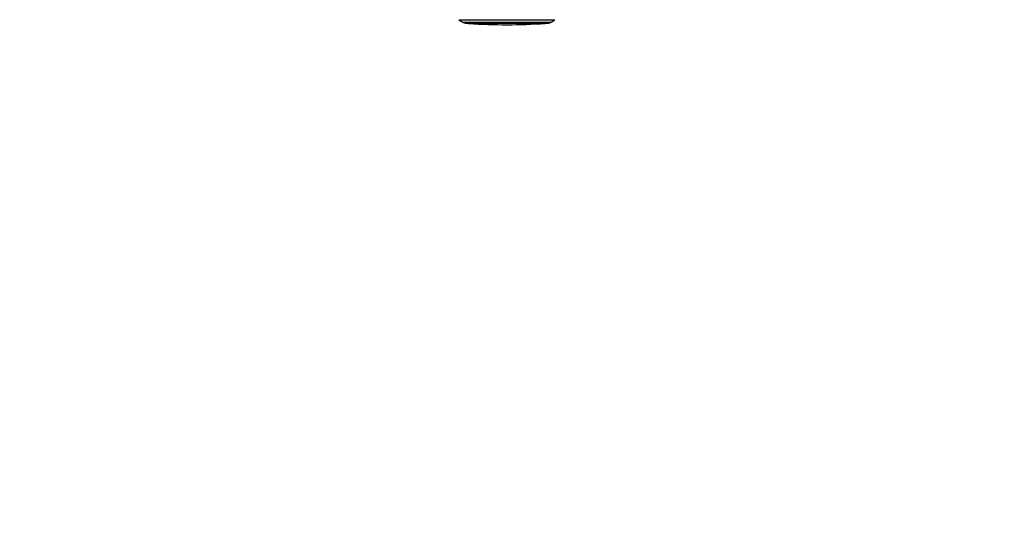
# Model space of a CAD drawing. Header units: millimetres. Extents: x 38476 to 443956, y 24059 to 406945.
# Tile 12 of 75: x 131691 to 204394, y 106871 to 143756. Entities that reach past the tile are written whole.
import ezdxf

# ---------------------------------------------------------------- set-up
doc = ezdxf.new("R2010")
doc.units = ezdxf.units.MM
doc.layers.add('COMPONENT_GEOMETRY', color=7, linetype='Continuous')
doc.styles.add('SLDTEXTSTYLE1', font='TXT', dxfattribs={"width": 0.75})
doc.dimstyles.new('SLDDIMSTYLE0', dxfattribs={"dimtxt": 2500, "dimasz": 165.1, "dimexe": 0, "dimexo": 0.0625, "dimgap": 625, "dimtad": 0, "dimtih": 1, "dimtoh": 1, "dimdec": 0, "dimlfac": 0.02, "dimrnd": 1e-09, "dimzin": 12, "dimdsep": 46, "dimtxsty": 'SLDTEXTSTYLE1', "dimsah": 1, "dimcen": 0.09, "dimadec": 0, "dimazin": 3, "dimtfac": 1, "dimtdec": 0, "dimtofl": 0, "dimtmove": 0, "dimatfit": 3, "dimfxl": 1, "dimfrac": 2, "dimtolj": 1, "dimtzin": 12, "dimarcsym": 0})

# ---------------------------------------------------------------- blocks, each defined once
blk = doc.blocks.new('_D_6')
at = {"layer": 'COMPONENT_GEOMETRY', "color": 7, "ltscale": 50}
for p, q in [((239590, 151446), (252465, 151446)), ((252307, 151446), (252307, 93258)), ((252307, 31102), (252307, 89290)), ((114137, 31102), (252465, 31102))]:
    blk.add_line(p, q, dxfattribs=at)
for points in [[(252307, 151446), (252281, 151281), (252332, 151281)], [(252307, 31102), (252332, 31267), (252281, 31267)]]:
    blk.add_solid(points, dxfattribs=at)
at = {"layer": 'COMPONENT_GEOMETRY', "color": 7, "ltscale": 50, "insert": (248612, 92512), "char_height": 2500, "attachment_point": 1, "style": 'SLDTEXTSTYLE1'}
blk.add_mtext('2407', dxfattribs=at)

msp = doc.modelspace()

# ---------------------------------------------------------------- linework, layer by layer
at = {"color": 7, "linetype": 'Continuous', "lineweight": 25, "ltscale": 50}
for p, q in [((164124.89, 143746.71), (164407.84, 143566.32)), ((164453.83, 143544.66), (164587.03, 143501.58)), ((164888.95, 143475.93), (164881.83, 143475.97)), ((170755.59, 143509.87), (170888.67, 143553.31)), ((170934.6, 143575.09), (171217.06, 143756.24))]:
    msp.add_line(p, q, dxfattribs=at)
at = {"color": 7, "linetype": 'Continuous', "lineweight": 25, "ltscale": 50, "flags": 128}
for points in [[(164124.9, 143746.74), (164128.33, 143746.52), (164148.19, 143746.21), (164185.6, 143745.92), (164240.37, 143745.67), (164312.23, 143745.44), (164400.83, 143745.25), (164505.72, 143745.08), (164626.38, 143744.95), (164762.2, 143744.85), (164912.52, 143744.78), (165076.58, 143744.75), (165253.57, 143744.75), (165442.59, 143744.78), (165642.72, 143744.85), (165852.95, 143744.95), (166072.25, 143745.08), (166299.5, 143745.25), (166533.59, 143745.44), (166773.35, 143745.67), (167017.58, 143745.92), (167265.06, 143746.21), (167514.56, 143746.52), (167764.84, 143746.85), (168014.66, 143747.2), (168262.77, 143747.58), (168507.93, 143747.98), (168748.91, 143748.4), (168984.52, 143748.83), (169213.6, 143749.27), (169434.98, 143749.72), (169647.58, 143750.19), (169850.34, 143750.65), (170042.23, 143751.13), (170222.31, 143751.61), (170389.68, 143752.08), (170543.5, 143752.55), (170683.02, 143753.02), (170807.52, 143753.48), (170916.41, 143753.93), (171009.12, 143754.37), (171085.21, 143754.79), (171144.28, 143755.2), (171186.05, 143755.58), (171210.3, 143755.95), (171217.04, 143756.28)], [(164650.08, 143491.77), (164662.67, 143491.52), (164693.62, 143491.25), (164742.06, 143491.01), (164807.67, 143490.8), (164890.1, 143490.62), (164988.84, 143490.47), (165103.33, 143490.36), (165232.89, 143490.27), (165376.75, 143490.22), (165534.09, 143490.21), (165703.96, 143490.22), (165885.39, 143490.27), (166077.29, 143490.36), (166278.54, 143490.47), (166487.97, 143490.62), (166704.34, 143490.8), (166926.39, 143491.01), (167152.8, 143491.25), (167382.27, 143491.52), (167613.43, 143491.81), (167844.92, 143492.13), (168075.4, 143492.47), (168303.51, 143492.83), (168527.91, 143493.21), (168747.28, 143493.6), (168960.33, 143494.01), (169165.83, 143494.43), (169362.55, 143494.86), (169549.34, 143495.29), (169725.12, 143495.73), (169888.84, 143496.17), (170039.55, 143496.61), (170176.37, 143497.05), (170298.48, 143497.48), (170405.18, 143497.9), (170495.83, 143498.3), (170569.91, 143498.7), (170626.97, 143499.08), (170666.69, 143499.44), (170688.83, 143499.78), (170693.42, 143499.95)], [(170496.64, 143484.11), (170495.82, 143484.03), (170481.44, 143483.71), (170449.28, 143483.37), (170399.57, 143483.01), (170332.61, 143482.63), (170248.82, 143482.23), (170148.74, 143481.83), (170033, 143481.41), (169902.32, 143480.99), (169757.54, 143480.57), (169599.57, 143480.14), (169429.41, 143479.72), (169248.13, 143479.29), (169056.88, 143478.88), (168856.88, 143478.47), (168649.37, 143478.08), (168435.69, 143477.7), (168217.17, 143477.33), (167995.21, 143476.99), (167771.19, 143476.66), (167546.54, 143476.36), (167322.68, 143476.09), (167101.03, 143475.84), (166882.98, 143475.62), (166669.92, 143475.43), (166463.19, 143475.27), (166264.09, 143475.14), (166073.9, 143475.05), (165893.8, 143474.98), (165724.94, 143474.96), (165568.39, 143474.96), (165425.13, 143475), (165296.07, 143475.08), (165182.04, 143475.18), (165083.74, 143475.32), (165001.8, 143475.49), (164936.72, 143475.69), (164888.95, 143475.93)]]:
    msp.add_lwpolyline(points, dxfattribs=at)
at = {"color": 8, "linetype": 'Continuous', "lineweight": 25, "ltscale": 50, "flags": 128}
for points in [[(164407.84, 143566.32), (164407.97, 143566.29), (164419.11, 143565.98), (164448.01, 143565.7), (164494.51, 143565.44), (164558.37, 143565.21), (164639.23, 143565.02), (164736.64, 143564.85), (164850.08, 143564.72), (164978.94, 143564.62), (165122.49, 143564.55), (165279.97, 143564.52), (165450.51, 143564.52), (165633.17, 143564.55), (165826.96, 143564.62), (166030.83, 143564.72), (166243.66, 143564.85), (166464.28, 143565.02), (166691.5, 143565.21), (166924.07, 143565.44), (167160.72, 143565.7), (167400.15, 143565.98), (167641.06, 143566.29), (167882.15, 143566.62), (168122.08, 143566.97), (168359.55, 143567.35), (168593.25, 143567.75), (168821.92, 143568.16), (169044.31, 143568.58), (169259.2, 143569.02), (169465.41, 143569.46), (169661.83, 143569.91), (169847.37, 143570.37), (170021.03, 143570.83), (170181.86, 143571.29), (170328.97, 143571.74), (170461.56, 143572.19), (170578.92, 143572.63), (170680.39, 143573.06), (170765.43, 143573.48), (170833.58, 143573.88), (170884.45, 143574.27), (170917.76, 143574.63), (170933.35, 143574.98), (170934.6, 143575.09)], [(164453.83, 143544.66), (164453.94, 143544.63), (164464.92, 143544.33), (164493.42, 143544.05), (164539.26, 143543.8), (164602.22, 143543.58), (164681.94, 143543.38), (164777.98, 143543.22), (164889.82, 143543.09), (165016.86, 143542.99), (165158.4, 143542.92), (165313.66, 143542.89), (165481.79, 143542.89), (165661.88, 143542.92), (165852.95, 143542.99), (166053.95, 143543.09), (166263.79, 143543.22), (166481.3, 143543.38), (166705.32, 143543.58), (166934.61, 143543.8), (167167.93, 143544.05), (167403.99, 143544.33), (167641.52, 143544.63), (167879.21, 143544.97), (168115.76, 143545.31), (168349.89, 143545.69), (168580.3, 143546.07), (168805.76, 143546.48), (169025.01, 143546.9), (169236.87, 143547.33), (169440.19, 143547.77), (169633.84, 143548.21), (169816.77, 143548.66), (169987.98, 143549.11), (170146.54, 143549.57), (170291.58, 143550.01), (170422.31, 143550.46), (170538.02, 143550.89), (170638.06, 143551.32), (170721.91, 143551.73), (170789.08, 143552.12), (170839.24, 143552.51), (170872.09, 143552.87), (170887.46, 143553.21), (170888.66, 143553.31)], [(164587.03, 143501.58), (164593.76, 143501.33), (164618.02, 143501.05), (164659.76, 143500.8), (164718.75, 143500.57), (164794.66, 143500.38), (164887.04, 143500.21), (164995.37, 143500.08), (165119.03, 143499.98), (165257.3, 143499.92), (165409.41, 143499.88), (165574.47, 143499.88), (165751.53, 143499.92), (165939.6, 143499.98), (166137.59, 143500.08), (166344.36, 143500.21), (166558.73, 143500.38), (166779.47, 143500.57), (167005.33, 143500.8), (167235, 143501.05), (167467.16, 143501.33), (167700.5, 143501.64), (167933.66, 143501.96), (168165.33, 143502.31), (168394.16, 143502.68), (168618.86, 143503.07), (168838.13, 143503.47), (169050.71, 143503.89), (169255.4, 143504.31), (169451, 143504.75), (169636.42, 143505.19), (169810.58, 143505.63), (169972.48, 143506.07), (170121.21, 143506.51), (170255.9, 143506.95), (170375.79, 143507.38), (170480.19, 143507.8), (170568.5, 143508.21), (170640.21, 143508.61), (170694.92, 143508.99), (170732.31, 143509.35), (170752.16, 143509.69), (170755.59, 143509.87)], [(164881.83, 143475.97), (164858.77, 143476.18), (164846.6, 143476.45)]]:
    msp.add_lwpolyline(points, dxfattribs=at)
at = {"color": 7, "linetype": 'Continuous', "lineweight": 25, "ltscale": 2500}
msp.add_arc((167614.55, 185724.97), 42339.09, 266.2515762, 273.9024752, dxfattribs=at)
at = {"color": 7, "linetype": 'Continuous', "lineweight": 25, "ltscale": 50}
for points, knots in [([(164410.05, 143565.09), (164410.48, 143564.77), (164419.43, 143558.12), (164434.58, 143551.26), (164449.2, 143546.58), (164453.97, 143545.05)], [0, 0, 0, 0, 0.03328736, 0.68462333, 1, 1, 1, 1]), ([(164594.13, 143499.62), (164595.14, 143499.27), (164602.52, 143496.71), (164614.13, 143494.79), (164625.37, 143493.14), (164632.37, 143492.49), (164637.5, 143492.13), (164639.31, 143492.05), (164640.33, 143492.01)], [0, 0, 0, 0, 0.03492129, 0.25455715, 0.40084979, 0.53766441, 0.7403191, 1, 1, 1, 1]), ([(164813.08, 143492.41), (164815, 143490.37), (164819.29, 143485.83), (164827, 143481.42), (164833.96, 143478.7), (164838.53, 143477.54), (164841.72, 143476.95), (164844.67, 143476.59), (164847.33, 143476.4), (164850.59, 143476.26), (164858.73, 143476.1), (164871.81, 143475.95), (164883.9, 143475.87), (164884.86, 143475.87)], [0, 0, 0, 0, 0.01802308, 0.0402393, 0.05785696, 0.07116753, 0.08494564, 0.10603495, 0.15128994, 0.25715748, 0.53127133, 0.96293609, 1, 1, 1, 1]), ([(170511.14, 143487.35), (170511.34, 143487.41), (170514.49, 143488.44), (170521.86, 143492.22), (170527.06, 143497.59), (170529.52, 143500.13)], [0, 0, 0, 0, 0.03291736, 0.54332303, 1, 1, 1, 1]), ([(170711.65, 143500.83), (170713.38, 143501), (170717.08, 143501.34), (170729.56, 143502.95), (170740.92, 143505.91), (170747.44, 143507.61)], [0, 0, 0, 0, 0.27078264, 0.58108174, 1, 1, 1, 1]), ([(170882.88, 143551.95), (170891.1, 143554.29), (170906.82, 143558.77), (170920.71, 143568.17), (170927.33, 143572.65)], [0, 0, 0, 0, 0.52361917, 1, 1, 1, 1])]:
    msp.add_open_spline(points, degree=3, knots=knots, dxfattribs=at)

# ---------------------------------------------------------------- dimensions: what is measured, and where the dimension line sits
at = {"layer": 'COMPONENT_GEOMETRY', "color": 7, "ltscale": 50}
dim = msp.add_linear_dim(base=(252306.67, 31102.15), p1=(239526.37, 151445.89), p2=(114073.43, 31102.15), angle=90, dimstyle='SLDDIMSTYLE0', dxfattribs=at)
dim.commit()
dim.dimension.update_dxf_attribs({"geometry": '_D_6', "text_midpoint": (252306.67, 91274.02), "dimtype": 160})

doc.saveas('drawing.dxf')
